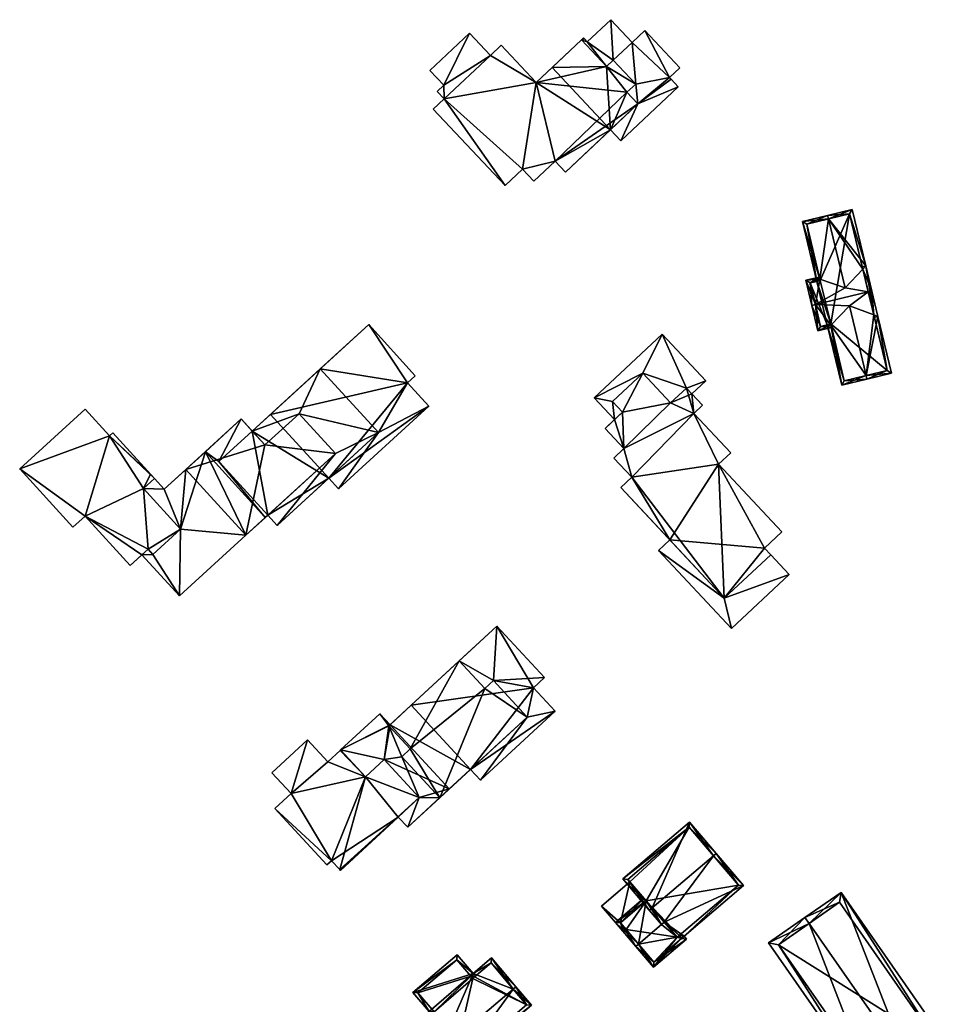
# Model space of a CAD drawing. Header units: inches. Extents: x 2685601 to 2690022, y 1235992 to 1239010.
# Tile 28 of 256: x 2685601 to 2685731, y 1237001 to 1237138. Entities that reach past the tile are written whole.
import ezdxf

# ---------------------------------------------------------------- set-up
doc = ezdxf.new("R2010")
doc.units = ezdxf.units.IN
doc.header["$MEASUREMENT"] = 0
doc.layers.add('Gebaeude Einzelhaus', color=10, linetype='Continuous')

msp = doc.modelspace()

# ---------------------------------------------------------------- meshes
at = {"layer": 'Gebaeude Einzelhaus'}
mesh = msp.add_polyface(dxfattribs=at)
corners = [(2685675.545, 1237118.539, 484.429), (2685676.975, 1237117.014, 484.429), (2685687.116, 1237126.536, 484.429), (2685685.584, 1237128.168, 484.429), (2685682.733, 1237131.754, 484.429), (2685686.796, 1237129.305, 484.429), (2685672.9, 1237129.513, 484.429), (2685683.67, 1237132.634, 484.429), (2685679.244, 1237135.469, 484.429), (2685666.516, 1237133.298, 484.429), (2685668.02, 1237134.71, 484.429), (2685660.049, 1237127.228, 484.429), (2685670.994, 1237117.435, 484.429), (2685659.994, 1237129.134, 484.429), (2685663.585, 1237136.419, 484.429), (2685658.043, 1237131.213, 484.429), (2685659.071, 1237128.269, 484.429), (2685668.55, 1237115.14, 484.429), (2685658.535, 1237125.805, 484.429), (2685672.576, 1237115.75, 484.429), (2685684.716, 1237121.399, 482.059), (2685687.116, 1237126.536, 482.059), (2685683.278, 1237122.931, 482.059), (2685692.74, 1237128.934, 482.059), (2685691.735, 1237130.004, 482.059), (2685691.521, 1237130.231, 482.059), (2685686.796, 1237129.305, 482.059), (2685685.584, 1237128.168, 482.059), (2685688.089, 1237136.775, 482.059), (2685692.964, 1237131.585, 482.059), (2685686.301, 1237135.096, 482.059), (2685683.67, 1237132.634, 482.059), (2685683.305, 1237138.288, 482.059), (2685680.028, 1237135.21, 482.059), (2685679.244, 1237135.469, 482.059), (2685679.633, 1237135.631, 482.059), (2685682.733, 1237131.754, 482.059), (2685679.531, 1237135.739, 482.059), (2685668.55, 1237115.14, 469.721), (2685658.535, 1237125.805, 469.721), (2685670.994, 1237117.435, 469.721), (2685672.576, 1237115.75, 469.721), (2685675.545, 1237118.539, 469.721), (2685676.975, 1237117.014, 469.721), (2685683.277, 1237122.932, 469.721), (2685679.244, 1237135.469, 469.721), (2685675.131, 1237131.608, 469.721), (2685672.9, 1237129.513, 469.721), (2685668.02, 1237134.71, 469.721), (2685666.516, 1237133.298, 469.721), (2685663.585, 1237136.419, 469.721), (2685658.043, 1237131.213, 469.721), (2685659.994, 1237129.134, 469.721), (2685659.071, 1237128.269, 469.721), (2685660.049, 1237127.228, 469.721), (2685682.733, 1237131.754, 469.721), (2685686.796, 1237129.305, 469.721), (2685683.67, 1237132.634, 469.721), (2685685.584, 1237128.168, 469.721), (2685687.116, 1237126.536, 469.721), (2685679.531, 1237135.739, 469.721), (2685684.716, 1237121.399, 469.721), (2685692.74, 1237128.934, 469.721), (2685691.735, 1237130.004, 469.721), (2685691.521, 1237130.231, 469.721), (2685692.964, 1237131.585, 469.721), (2685688.089, 1237136.775, 469.721), (2685686.301, 1237135.096, 469.721), (2685683.305, 1237138.288, 469.721), (2685680.028, 1237135.21, 469.721), (2685679.633, 1237135.631, 469.721)]
mesh.append_faces([[corners[k] for k in face] for face in [(34, 35, 37), (31, 33, 36), (36, 33, 34), (34, 33, 35), (31, 32, 33), (26, 30, 31), (31, 30, 32), (26, 25, 30), (30, 25, 28), (28, 25, 29), (27, 21, 26), (26, 21, 25), (25, 21, 24), (24, 21, 23), (23, 21, 20), (20, 21, 22), (0, 12, 19), (12, 11, 17), (17, 11, 18), (11, 13, 16), (13, 14, 15), (11, 9, 13), (13, 9, 14), (0, 6, 12), (12, 6, 11), (11, 6, 9), (9, 6, 10), (6, 4, 8), (4, 5, 7), (0, 3, 6), (6, 3, 4), (4, 3, 5), (0, 2, 3), (0, 1, 2)]], dxfattribs={"color": 13})
mesh.append_faces([[corners[k] for k in face] for face in [(69, 45, 70), (70, 45, 60), (69, 55, 45), (67, 57, 68), (68, 57, 69), (69, 57, 55), (67, 56, 57), (56, 59, 58), (59, 61, 44), (59, 62, 61), (59, 63, 62), (67, 64, 56), (56, 64, 59), (59, 64, 63), (67, 66, 64), (64, 66, 65), (35, 33, 70), (70, 33, 69), (37, 35, 60), (60, 35, 70), (33, 32, 69), (69, 32, 68), (32, 30, 68), (68, 30, 67), (30, 28, 67), (67, 28, 66), (28, 29, 66), (66, 29, 65), (29, 25, 65), (65, 25, 64), (25, 24, 64), (64, 24, 63), (24, 23, 63), (63, 23, 62), (23, 20, 62), (62, 20, 61), (44, 61, 22), (22, 61, 20), (37, 60, 34), (34, 60, 45), (44, 58, 59), (44, 55, 58), (58, 55, 56), (56, 55, 57), (44, 46, 55), (55, 46, 45), (44, 47, 46), (47, 49, 48), (49, 52, 50), (50, 52, 51), (47, 54, 49), (49, 54, 52), (52, 54, 53), (54, 38, 39), (47, 40, 54), (54, 40, 38), (44, 42, 47), (47, 42, 40), (40, 42, 41), (44, 43, 42), (18, 11, 39), (39, 11, 54), (11, 16, 54), (54, 16, 53), (16, 13, 53), (53, 13, 52), (13, 15, 52), (52, 15, 51), (15, 14, 51), (51, 14, 50), (14, 9, 50), (50, 9, 49), (9, 10, 49), (49, 10, 48), (10, 6, 48), (48, 6, 47), (34, 6, 8), (34, 46, 6), (6, 46, 47), (34, 45, 46), (8, 4, 34), (34, 4, 36), (31, 36, 7), (7, 36, 4), (7, 5, 31), (31, 5, 26), (27, 26, 3), (3, 26, 5), (21, 27, 2), (2, 27, 3), (2, 22, 21), (22, 43, 44), (2, 1, 22), (22, 1, 43), (1, 0, 43), (43, 0, 42), (0, 19, 42), (42, 19, 41), (19, 12, 41), (41, 12, 40), (12, 17, 40), (40, 17, 38), (17, 18, 38), (38, 18, 39)]], dxfattribs={"color": 41})
mesh = msp.add_polyface(dxfattribs=at)
corners = [(2685713.723, 1237110.487, 473.93), (2685717.028, 1237111.794, 472.791), (2685713.606, 1237110.974, 473.93), (2685718.918, 1237103.909, 472.791), (2685718.509, 1237103.472, 472.953), (2685716.036, 1237100.836, 473.93), (2685720.042, 1237097.08, 472.953), (2685718.969, 1237088.601, 473.93), (2685716.638, 1237098.328, 473.93), (2685720.605, 1237096.874, 472.791), (2685722.508, 1237088.935, 472.791), (2685719.086, 1237088.115, 473.93), (2685712.534, 1237102.049, 472.948), (2685710.083, 1237110.129, 472.791), (2685712.09, 1237101.757, 472.791), (2685712.576, 1237101.874, 472.948), (2685714.071, 1237095.638, 472.948), (2685713.543, 1237095.694, 472.791), (2685715.563, 1237087.27, 472.791), (2685714.029, 1237095.811, 472.948), (2685715.933, 1237087.873, 472.948), (2685721.905, 1237089.305, 472.953), (2685716.658, 1237111.191, 472.953), (2685710.685, 1237109.759, 472.948), (2685712.459, 1237102.36, 472.791), (2685710.569, 1237101.906, 472.791), (2685711.894, 1237098.524, 474.561), (2685711.408, 1237098.408, 474.561), (2685719.271, 1237100.293, 474.561), (2685719.756, 1237100.409, 474.561), (2685718.432, 1237103.792, 472.791), (2685712.256, 1237094.871, 472.791), (2685714.146, 1237095.324, 472.791), (2685720.119, 1237096.757, 472.791), (2685711.171, 1237101.536, 473.037), (2685712.576, 1237101.874, 473.037), (2685712.626, 1237095.474, 473.034), (2685714.029, 1237095.811, 473.035), (2685713.543, 1237095.694, 466.786), (2685714.029, 1237095.811, 466.786), (2685715.933, 1237087.873, 466.786), (2685721.905, 1237089.305, 466.786), (2685716.658, 1237111.191, 466.786), (2685710.685, 1237109.759, 466.786), (2685712.576, 1237101.874, 466.786), (2685712.09, 1237101.757, 466.786), (2685711.171, 1237101.536, 466.786), (2685712.626, 1237095.474, 466.786)]
mesh.append_faces([[corners[k] for k in face] for face in [(27, 36, 31), (31, 36, 32), (32, 36, 16), (16, 36, 37), (27, 26, 36), (35, 34, 12), (12, 34, 24), (24, 34, 25), (25, 34, 27), (27, 34, 26), (29, 4, 3), (3, 4, 30), (29, 28, 4), (6, 9, 33), (6, 29, 9), (6, 28, 29), (9, 6, 33), (16, 31, 32), (8, 26, 16), (16, 26, 31), (31, 26, 27), (6, 28, 8), (8, 28, 26), (9, 29, 6), (6, 29, 28), (4, 3, 30), (4, 29, 3), (5, 28, 4), (4, 28, 29), (12, 26, 5), (5, 26, 28), (12, 25, 26), (26, 25, 27), (12, 24, 25), (14, 12, 15), (2, 23, 13), (13, 23, 14), (14, 23, 12), (2, 0, 23), (3, 22, 1), (1, 22, 2), (2, 22, 0), (3, 4, 22), (9, 6, 3), (3, 6, 4), (11, 21, 10), (10, 21, 9), (9, 21, 6), (11, 7, 21), (18, 20, 11), (11, 20, 7), (18, 17, 20), (20, 17, 16), (16, 17, 19), (16, 7, 8), (16, 18, 7), (7, 18, 11), (19, 17, 16), (16, 17, 18), (13, 0, 2), (15, 12, 14), (14, 12, 13), (13, 12, 0), (0, 12, 5), (9, 7, 10), (10, 7, 11), (3, 6, 9), (9, 6, 7), (7, 6, 8), (3, 4, 6), (3, 0, 4), (4, 0, 5), (3, 1, 0), (0, 1, 2)]], dxfattribs={"color": 13})
mesh.append_faces([[corners[k] for k in face] for face in [(45, 38, 46), (46, 38, 47), (28, 6, 4), (37, 19, 16), (36, 17, 37), (37, 17, 19), (36, 47, 17), (17, 47, 38), (36, 46, 47), (26, 34, 36), (36, 34, 46), (35, 14, 34), (34, 14, 46), (46, 14, 45), (35, 15, 14), (12, 15, 35), (42, 44, 43), (40, 39, 41), (41, 39, 42), (42, 39, 44), (44, 39, 45), (45, 39, 38), (15, 44, 14), (14, 44, 45), (12, 44, 15), (23, 43, 12), (12, 43, 44), (0, 43, 23), (0, 42, 43), (0, 22, 42), (6, 42, 4), (4, 42, 22), (6, 41, 42), (6, 21, 41), (7, 41, 21), (7, 40, 41), (7, 20, 40), (16, 40, 20), (16, 39, 40), (16, 19, 39), (17, 39, 19), (17, 38, 39)]], dxfattribs={"color": 41})
mesh = msp.add_polyface(dxfattribs=at)
corners = [(2685650.894, 1237080.643, 484.951), (2685657.901, 1237084.328, 484.951), (2685654.928, 1237087.584, 484.951), (2685645.29, 1237072.805, 484.951), (2685649.511, 1237095.719, 484.951), (2685656.025, 1237088.588, 484.951), (2685642.758, 1237089.549, 484.951), (2685643.937, 1237074.287, 484.951), (2685639.8, 1237083.283, 487.986), (2685650.894, 1237080.643, 487.986), (2685642.758, 1237089.549, 487.986), (2685644.864, 1237077.74, 487.985), (2685636.71, 1237067.684, 487.985), (2685633.244, 1237080.857, 487.985), (2685635.018, 1237078.914, 487.985), (2685635.412, 1237069.104, 487.985), (2685618.695, 1237064.379, 491.739), (2685619.373, 1237063.638, 491.739), (2685623.251, 1237067.181, 491.739), (2685618.061, 1237072.861, 491.739), (2685613.308, 1237080.215, 491.739), (2685619.588, 1237074.256, 491.739), (2685609.906, 1237068.973, 491.739), (2685613.763, 1237080.631, 491.739), (2685600.776, 1237075.583, 491.739), (2685609.913, 1237083.93, 491.739), (2685608.221, 1237067.434, 491.739), (2685616.193, 1237062.091, 491.739), (2685623.079, 1237057.838, 489.748), (2685623.251, 1237067.181, 489.748), (2685619.373, 1237063.638, 489.748), (2685632.364, 1237066.32, 489.748), (2685623.985, 1237075.491, 489.748), (2685620.974, 1237072.74, 489.748), (2685618.061, 1237072.861, 489.748), (2685617.828, 1237063.586, 489.748), (2685618.695, 1237064.379, 489.748), (2685619.588, 1237074.256, 489.748), (2685635.018, 1237078.914, 489.938), (2685632.364, 1237066.32, 489.938), (2685644.864, 1237077.74, 489.938), (2685623.985, 1237075.491, 489.938), (2685639.8, 1237083.283, 489.938), (2685631.703, 1237082.543, 489.938), (2685654.928, 1237087.584, 472.897), (2685657.901, 1237084.328, 472.897), (2685656.025, 1237088.588, 472.897), (2685649.511, 1237095.719, 472.897), (2685635.801, 1237083.192, 472.897), (2685635.801, 1237083.192, 484.951), (2685643.937, 1237074.287, 472.897), (2685645.29, 1237072.805, 472.897), (2685635.412, 1237069.104, 472.897), (2685636.71, 1237067.684, 472.897), (2685643.936, 1237074.286, 472.897), (2685633.244, 1237080.857, 472.897), (2685628.574, 1237076.59, 472.897), (2685609.913, 1237083.93, 472.897), (2685613.308, 1237080.215, 472.897), (2685600.776, 1237075.583, 472.897), (2685608.221, 1237067.434, 472.897), (2685609.906, 1237068.973, 472.897), (2685616.193, 1237062.091, 472.897), (2685617.828, 1237063.586, 472.897), (2685619.054, 1237074.841, 472.897), (2685619.588, 1237074.256, 472.897), (2685613.763, 1237080.631, 472.897), (2685618.061, 1237072.861, 472.897), (2685618.695, 1237064.379, 472.897), (2685623.251, 1237067.181, 472.897), (2685619.373, 1237063.638, 472.897), (2685626.701, 1237077.973, 489.748), (2685626.701, 1237077.973, 472.897), (2685620.974, 1237072.74, 472.897), (2685623.079, 1237057.838, 472.897), (2685632.364, 1237066.32, 472.897), (2685635.079, 1237068.801, 472.897), (2685635.08, 1237068.8, 489.748), (2685631.703, 1237082.543, 472.897)]
mesh.append_faces([[corners[k] for k in face] for face in [(41, 38, 43), (38, 40, 42), (41, 39, 38), (38, 39, 40), (34, 33, 37), (28, 30, 35), (35, 30, 36), (34, 29, 33), (33, 29, 32), (32, 29, 31), (31, 29, 28), (28, 29, 30), (16, 22, 27), (22, 24, 26), (22, 20, 24), (24, 20, 25), (20, 21, 23), (16, 19, 22), (22, 19, 20), (20, 19, 21), (16, 18, 19), (16, 17, 18), (12, 11, 15), (8, 13, 14), (8, 10, 13), (12, 9, 11), (11, 9, 8), (8, 9, 10), (3, 0, 7), (0, 2, 6), (6, 2, 4), (4, 2, 5), (3, 1, 0), (0, 1, 2)]], dxfattribs={"color": 13})
mesh.append_faces([[corners[k] for k in face] for face in [(55, 56, 78), (78, 56, 72), (72, 56, 76), (76, 56, 52), (39, 41, 31), (31, 41, 32), (43, 71, 41), (41, 71, 32), (43, 78, 71), (71, 78, 72), (78, 13, 55), (13, 38, 14), (78, 43, 13), (13, 43, 38), (8, 14, 42), (42, 14, 38), (42, 40, 8), (8, 40, 11), (15, 76, 52), (15, 77, 76), (77, 39, 31), (11, 40, 15), (15, 40, 77), (77, 40, 39), (73, 67, 65), (73, 69, 67), (70, 63, 68), (69, 74, 70), (70, 74, 63), (69, 75, 74), (73, 72, 69), (69, 72, 75), (75, 72, 76), (31, 76, 77), (31, 75, 76), (31, 28, 75), (75, 28, 74), (74, 28, 63), (63, 28, 35), (33, 73, 37), (37, 73, 65), (32, 73, 33), (32, 72, 73), (32, 71, 72), (68, 69, 70), (68, 67, 69), (67, 64, 65), (67, 58, 64), (64, 58, 66), (58, 59, 57), (63, 61, 68), (68, 61, 67), (67, 61, 58), (58, 61, 59), (59, 61, 60), (63, 62, 61), (20, 23, 58), (58, 23, 66), (23, 37, 66), (66, 37, 64), (64, 37, 65), (23, 21, 37), (34, 37, 19), (19, 37, 21), (19, 18, 34), (34, 18, 29), (18, 17, 29), (29, 17, 30), (36, 30, 16), (16, 30, 17), (16, 35, 36), (35, 62, 63), (16, 27, 35), (35, 27, 62), (27, 22, 62), (62, 22, 61), (22, 26, 61), (61, 26, 60), (26, 24, 60), (60, 24, 59), (24, 25, 59), (59, 25, 57), (25, 20, 57), (57, 20, 58), (52, 54, 53), (52, 55, 54), (54, 55, 48), (52, 56, 55), (10, 49, 13), (13, 49, 55), (55, 49, 48), (10, 6, 49), (10, 9, 6), (6, 9, 0), (9, 7, 0), (7, 53, 54), (9, 12, 7), (7, 12, 53), (53, 12, 52), (52, 12, 15), (50, 45, 51), (48, 44, 50), (50, 44, 45), (48, 47, 44), (44, 47, 46), (1, 3, 45), (45, 3, 51), (51, 3, 50), (50, 3, 7), (6, 48, 49), (4, 47, 6), (6, 47, 48), (4, 5, 47), (47, 5, 46), (5, 2, 46), (46, 2, 44), (2, 1, 44), (44, 1, 45)]], dxfattribs={"color": 41})
mesh = msp.add_polyface(dxfattribs=at)
corners = [(2685694.923, 1237083.319, 483.99), (2685696.141, 1237084.46, 483.99), (2685693.896, 1237086.859, 483.99), (2685691.68, 1237084.784, 483.99), (2685684.97, 1237083.51, 483.99), (2685687.786, 1237088.944, 483.99), (2685685.163, 1237078.435, 483.99), (2685683.574, 1237085.003, 483.99), (2685682.541, 1237081.236, 483.99), (2685686.24, 1237074.403, 483.99), (2685683.725, 1237077.09, 483.99), (2685699.173, 1237057.525, 483.99), (2685684.714, 1237072.974, 483.99), (2685698.374, 1237076.225, 483.99), (2685704.779, 1237064.528, 483.99), (2685705.655, 1237063.593, 483.99), (2685707.2, 1237066.794, 483.99), (2685700.074, 1237077.815, 483.99), (2685699.173, 1237057.525, 481.525), (2685708.234, 1237060.836, 481.525), (2685705.654, 1237063.592, 481.525), (2685700.171, 1237053.291, 481.525), (2685689.984, 1237064.178, 481.525), (2685691.563, 1237065.655, 481.525), (2685687.786, 1237088.944, 481.43), (2685690.503, 1237094.371, 481.43), (2685681.005, 1237085.483, 481.43), (2685693.896, 1237086.859, 481.43), (2685696.595, 1237087.863, 481.43), (2685683.574, 1237085.003, 481.43), (2685683.841, 1237082.453, 481.43), (2685684.97, 1237083.51, 481.43), (2685691.68, 1237084.784, 481.43), (2685694.656, 1237086.048, 481.43), (2685705.655, 1237063.593, 467.402), (2685704.779, 1237064.528, 467.402), (2685707.2, 1237066.794, 467.402), (2685698.374, 1237076.225, 467.402), (2685700.074, 1237077.815, 467.402), (2685694.923, 1237083.319, 467.402), (2685696.141, 1237084.46, 467.402), (2685694.655, 1237086.047, 467.402), (2685682.541, 1237081.236, 467.402), (2685683.841, 1237082.453, 467.402), (2685685.163, 1237078.435, 467.402), (2685683.725, 1237077.09, 467.402), (2685686.24, 1237074.403, 467.402), (2685684.714, 1237072.974, 467.402), (2685691.564, 1237065.655, 481.525), (2685691.564, 1237065.655, 467.402), (2685684.97, 1237083.51, 467.402), (2685691.68, 1237084.784, 467.402), (2685687.786, 1237088.944, 467.402), (2685683.574, 1237085.003, 467.402), (2685693.896, 1237086.859, 467.402), (2685699.173, 1237057.525, 467.402), (2685689.984, 1237064.178, 467.402), (2685691.563, 1237065.655, 467.402), (2685700.171, 1237053.291, 467.402), (2685708.234, 1237060.836, 467.402), (2685690.503, 1237094.371, 467.402), (2685696.595, 1237087.863, 467.402), (2685681.005, 1237085.483, 467.402)]
mesh.append_faces([[corners[k] for k in face] for face in [(28, 27, 33), (27, 24, 32), (29, 30, 31), (24, 26, 29), (29, 26, 30), (28, 25, 27), (27, 25, 24), (24, 25, 26), (21, 18, 22), (22, 18, 23), (21, 19, 18), (18, 19, 20), (0, 13, 17), (13, 14, 16), (13, 11, 14), (14, 11, 15), (0, 9, 13), (13, 9, 11), (11, 9, 12), (0, 6, 9), (9, 6, 10), (6, 4, 8), (4, 5, 7), (0, 3, 6), (6, 3, 4), (4, 3, 5), (0, 2, 3), (0, 1, 2)]], dxfattribs={"color": 13})
mesh.append_faces([[corners[k] for k in face] for face in [(62, 53, 43), (43, 53, 50), (62, 52, 53), (52, 54, 51), (54, 61, 41), (62, 60, 52), (52, 60, 54), (54, 60, 61), (28, 33, 61), (61, 33, 41), (30, 26, 43), (43, 26, 62), (26, 25, 62), (62, 25, 60), (25, 28, 60), (60, 28, 61), (57, 55, 56), (56, 55, 58), (58, 55, 59), (59, 55, 34), (19, 59, 20), (20, 59, 34), (19, 21, 59), (59, 21, 58), (21, 22, 58), (58, 22, 56), (56, 23, 57), (56, 22, 23), (49, 35, 55), (55, 35, 34), (49, 37, 35), (35, 37, 36), (37, 39, 38), (39, 41, 40), (39, 51, 41), (41, 51, 54), (51, 50, 52), (52, 50, 53), (39, 44, 51), (51, 44, 50), (50, 44, 43), (43, 44, 42), (49, 46, 37), (37, 46, 39), (39, 46, 44), (44, 46, 45), (49, 47, 46), (20, 11, 18), (20, 15, 11), (11, 48, 18), (48, 47, 49), (11, 12, 48), (48, 12, 47), (12, 9, 47), (47, 9, 46), (9, 10, 46), (46, 10, 45), (10, 6, 45), (45, 6, 44), (6, 8, 44), (44, 8, 42), (42, 30, 43), (30, 4, 31), (42, 8, 30), (30, 8, 4), (29, 31, 7), (7, 31, 4), (7, 5, 29), (29, 5, 24), (5, 3, 24), (24, 3, 32), (3, 2, 32), (32, 2, 27), (2, 33, 27), (33, 40, 41), (2, 1, 33), (33, 1, 40), (1, 0, 40), (40, 0, 39), (0, 17, 39), (39, 17, 38), (17, 13, 38), (38, 13, 37), (16, 36, 13), (13, 36, 37), (14, 36, 16), (14, 35, 36), (20, 14, 15), (20, 35, 14), (20, 34, 35)]], dxfattribs={"color": 41})
mesh = msp.add_polyface(dxfattribs=at)
corners = [(2685649.058, 1237032.578, 489.884), (2685645.585, 1237036.334, 489.884), (2685645.515, 1237036.269, 489.884), (2685643.799, 1237034.683, 489.884), (2685638.68, 1237030.243, 489.884), (2685640.956, 1237037.756, 489.884), (2685635.984, 1237033.159, 489.884), (2685644.319, 1237020.878, 489.884), (2685636.415, 1237028.149, 489.884), (2685643.683, 1237020.289, 489.884), (2685645.462, 1237019.642, 489.884), (2685656.57, 1237029.68, 489.884), (2685645.578, 1237019.516, 489.884), (2685651.664, 1237034.988, 489.884), (2685671.641, 1237040.939, 485.593), (2685675.539, 1237041.751, 485.593), (2685672.514, 1237045.024, 485.593), (2685665.12, 1237032.119, 485.593), (2685666.923, 1237046.043, 485.593), (2685674.049, 1237046.443, 485.593), (2685667.411, 1237053.623, 485.593), (2685662.164, 1237048.771, 485.593), (2685665.716, 1237044.929, 485.593), (2685663.729, 1237033.624, 485.593), (2685651.06, 1237041.396, 487.608), (2685652.346, 1237039.695, 487.608), (2685652.501, 1237039.838, 487.608), (2685645.585, 1237036.334, 487.608), (2685651.664, 1237034.988, 487.608), (2685654.141, 1237035.391, 487.608), (2685655.319, 1237036.48, 487.608), (2685649.058, 1237032.578, 487.608), (2685656.57, 1237029.68, 487.608), (2685654.984, 1237025.538, 487.608), (2685653.65, 1237026.98, 487.608), (2685659.441, 1237029.659, 487.608), (2685665.716, 1237044.929, 488.178), (2685671.641, 1237040.939, 488.178), (2685666.923, 1237046.043, 488.178), (2685659.441, 1237029.659, 488.178), (2685655.319, 1237036.48, 488.178), (2685662.164, 1237048.771, 488.178), (2685652.346, 1237039.695, 488.178), (2685654.141, 1237035.391, 488.178), (2685645.585, 1237036.334, 473.882), (2685645.515, 1237036.269, 473.882), (2685643.799, 1237034.683, 473.882), (2685640.956, 1237037.756, 473.882), (2685635.984, 1237033.159, 473.882), (2685638.68, 1237030.243, 473.882), (2685636.415, 1237028.149, 473.882), (2685643.683, 1237020.289, 473.882), (2685644.319, 1237020.878, 473.882), (2685645.462, 1237019.642, 473.882), (2685645.578, 1237019.516, 473.882), (2685653.65, 1237026.98, 473.882), (2685649.058, 1237032.578, 473.882), (2685656.57, 1237029.68, 473.882), (2685651.664, 1237034.988, 473.882), (2685672.514, 1237045.024, 473.882), (2685675.539, 1237041.751, 473.882), (2685674.049, 1237046.443, 473.882), (2685667.411, 1237053.623, 473.882), (2685655.456, 1237042.57, 473.882), (2685655.456, 1237042.57, 485.593), (2685665.12, 1237032.119, 473.882), (2685663.729, 1237033.624, 473.882), (2685651.06, 1237041.396, 473.882), (2685654.984, 1237025.538, 473.882), (2685660.773, 1237030.89, 473.882), (2685660.773, 1237030.89, 487.608), (2685652.501, 1237039.838, 473.882)]
mesh.append_faces([[corners[k] for k in face] for face in [(39, 40, 43), (40, 41, 42), (39, 36, 40), (40, 36, 41), (39, 37, 36), (36, 37, 38), (29, 32, 35), (35, 32, 33), (33, 32, 34), (29, 28, 32), (28, 27, 31), (30, 25, 29), (29, 25, 28), (28, 25, 27), (27, 25, 24), (24, 25, 26), (17, 14, 23), (18, 21, 22), (18, 20, 21), (18, 19, 20), (14, 16, 18), (18, 16, 19), (17, 15, 14), (14, 15, 16), (0, 11, 13), (0, 10, 11), (11, 10, 12), (0, 7, 10), (7, 8, 9), (0, 4, 7), (7, 4, 8), (4, 5, 6), (0, 3, 4), (4, 3, 5), (0, 2, 3), (0, 1, 2)]], dxfattribs={"color": 13})
mesh.append_faces([[corners[k] for k in face] for face in [(63, 66, 71), (71, 66, 69), (22, 21, 36), (36, 21, 41), (18, 22, 38), (38, 22, 36), (38, 37, 18), (18, 37, 14), (37, 23, 14), (23, 69, 66), (37, 70, 23), (23, 70, 69), (37, 39, 70), (70, 39, 35), (29, 35, 43), (43, 35, 39), (43, 40, 29), (29, 40, 30), (25, 30, 42), (42, 30, 40), (42, 26, 25), (42, 64, 26), (26, 64, 71), (71, 64, 63), (42, 41, 64), (64, 41, 21), (71, 44, 67), (71, 58, 44), (44, 58, 56), (57, 68, 55), (71, 69, 58), (58, 69, 57), (57, 69, 68), (67, 26, 71), (67, 24, 26), (35, 69, 70), (33, 68, 35), (35, 68, 69), (68, 33, 55), (55, 33, 34), (24, 67, 27), (27, 67, 44), (59, 62, 61), (59, 63, 62), (59, 66, 63), (59, 60, 66), (66, 60, 65), (15, 17, 60), (60, 17, 65), (17, 23, 65), (65, 23, 66), (21, 63, 64), (21, 62, 63), (21, 20, 62), (20, 19, 62), (62, 19, 61), (19, 16, 61), (61, 16, 59), (16, 15, 59), (59, 15, 60), (55, 56, 57), (57, 56, 58), (56, 45, 44), (56, 46, 45), (56, 49, 46), (46, 49, 47), (47, 49, 48), (55, 52, 56), (56, 52, 49), (49, 52, 50), (50, 52, 51), (55, 53, 52), (55, 54, 53), (31, 27, 0), (0, 27, 1), (0, 13, 31), (31, 13, 28), (13, 11, 28), (28, 11, 32), (11, 34, 32), (34, 54, 55), (11, 12, 34), (34, 12, 54), (12, 10, 54), (54, 10, 53), (10, 7, 53), (53, 7, 52), (7, 9, 52), (52, 9, 51), (9, 8, 51), (51, 8, 50), (8, 4, 50), (50, 4, 49), (4, 6, 49), (49, 6, 48), (6, 5, 48), (48, 5, 47), (5, 3, 47), (47, 3, 46), (2, 45, 3), (3, 45, 46), (27, 2, 1), (27, 45, 2), (27, 44, 45)]], dxfattribs={"color": 41})
mesh = msp.add_polyface(dxfattribs=at)
corners = [(2685689.081, 1237014.291, 485.436), (2685688.701, 1237013.968, 485.436), (2685690.399, 1237011.971, 483.481), (2685690.78, 1237012.295, 483.481), (2685692.85, 1237010.415, 481.414), (2685692.576, 1237010.183, 481.414), (2685693.555, 1237010.357, 481.04), (2685701.859, 1237017.404, 481.031), (2685697.652, 1237021.579, 485.436), (2685693.174, 1237010.034, 481.04), (2685698.033, 1237021.903, 485.436), (2685694.323, 1237026.265, 480.885), (2685684.991, 1237018.329, 480.885), (2685701.154, 1237017.461, 481.404), (2685694.265, 1237025.56, 481.282), (2685685.696, 1237018.271, 481.283), (2685701.154, 1237017.461, 471.725), (2685694.265, 1237025.56, 471.725), (2685685.696, 1237018.271, 471.725), (2685688.256, 1237015.261, 481.18), (2685685.992, 1237017.923, 480.064), (2685685.992, 1237017.923, 471.725), (2685688.256, 1237015.261, 480.764), (2685692.85, 1237010.415, 471.725), (2685688.256, 1237015.261, 471.725), (2685692.576, 1237010.183, 471.725)]
mesh.append_faces([[corners[k] for k in face] for face in [(12, 15, 1), (1, 15, 0), (10, 14, 11), (11, 14, 12), (12, 14, 15), (10, 8, 14), (3, 2, 0), (0, 2, 1), (10, 13, 8), (13, 6, 4), (4, 6, 9), (10, 7, 13), (13, 7, 6), (0, 12, 1), (10, 11, 8), (8, 11, 0), (0, 11, 12), (8, 7, 10), (6, 4, 9), (0, 3, 8), (8, 3, 7), (7, 3, 6), (6, 3, 4), (4, 3, 5), (0, 2, 3), (0, 1, 2)]], dxfattribs={"color": 13})
mesh.append_faces([[corners[k] for k in face] for face in [(24, 23, 25), (24, 16, 23), (21, 17, 24), (24, 17, 16), (21, 18, 17), (16, 13, 23), (23, 13, 4), (19, 20, 22), (20, 18, 21), (19, 15, 20), (20, 15, 18), (19, 0, 15), (19, 3, 0), (15, 14, 18), (18, 14, 17), (14, 16, 17), (8, 13, 14), (14, 13, 16)]], dxfattribs={"color": 41})
mesh = msp.add_polyface(dxfattribs=at)
corners = [(2685684.664, 1237012.205, 480.764), (2685682.019, 1237014.544, 480.064), (2685685.08, 1237010.944, 481.011), (2685685.992, 1237017.923, 480.064), (2685685.461, 1237011.268, 481.011), (2685688.256, 1237015.261, 480.764), (2685685.992, 1237017.923, 471.725), (2685682.019, 1237014.544, 471.725), (2685685.08, 1237010.944, 471.725), (2685685.461, 1237011.268, 471.725), (2685684.664, 1237012.205, 471.725), (2685688.256, 1237015.261, 471.725)]
mesh.append_faces([[corners[k] for k in face] for face in [(3, 0, 5), (0, 2, 4), (3, 1, 0), (0, 1, 2)]], dxfattribs={"color": 13})
mesh.append_faces([[corners[k] for k in face] for face in [(8, 10, 9), (10, 6, 11), (8, 7, 10), (10, 7, 6), (4, 2, 9), (9, 2, 8), (2, 1, 8), (8, 1, 7), (3, 6, 1), (1, 6, 7)]], dxfattribs={"color": 41})
mesh = msp.add_polyface(dxfattribs=at)
corners = [(2685690.399, 1237011.971, 483.481), (2685692.576, 1237010.183, 481.414), (2685690.78, 1237012.295, 483.481), (2685687.187, 1237009.239, 483.481), (2685689.28, 1237006.005, 480.633), (2685693.174, 1237010.034, 481.04), (2685692.85, 1237010.415, 481.414), (2685686.805, 1237008.915, 483.481), (2685693.909, 1237009.941, 480.633), (2685693.555, 1237010.357, 481.04), (2685688.256, 1237015.261, 481.18), (2685687.933, 1237015.642, 480.885), (2685683.959, 1237012.263, 480.885), (2685693.204, 1237009.999, 481.006), (2685689.338, 1237006.71, 481.005), (2685684.664, 1237012.205, 481.181), (2685692.85, 1237010.415, 471.725), (2685693.204, 1237009.999, 471.725), (2685684.664, 1237012.205, 480.764), (2685688.256, 1237015.261, 480.764), (2685685.461, 1237011.268, 481.011), (2685685.461, 1237011.268, 471.725), (2685689.338, 1237006.71, 471.725), (2685692.576, 1237010.183, 471.725), (2685688.256, 1237015.261, 471.725), (2685684.664, 1237012.205, 471.725)]
mesh.append_faces([[corners[k] for k in face] for face in [(15, 11, 10), (15, 12, 11), (15, 7, 12), (15, 3, 7), (14, 7, 3), (14, 4, 7), (13, 8, 14), (14, 8, 4), (13, 9, 8), (13, 5, 9), (10, 0, 2), (10, 3, 0), (10, 12, 3), (3, 12, 7), (10, 11, 12), (5, 8, 9), (5, 4, 8), (4, 3, 7), (6, 1, 5), (5, 1, 4), (4, 1, 3), (3, 1, 0), (0, 1, 2)]], dxfattribs={"color": 13})
mesh.append_faces([[corners[k] for k in face] for face in [(23, 21, 24), (24, 21, 25), (23, 22, 21), (16, 17, 23), (23, 17, 22), (13, 14, 17), (17, 14, 22), (20, 15, 18), (20, 3, 15), (22, 14, 21), (21, 14, 20), (20, 14, 3), (15, 10, 18), (18, 10, 19), (5, 16, 6), (5, 13, 16), (16, 13, 17)]], dxfattribs={"color": 41})
mesh = msp.add_polyface(dxfattribs=at)
corners = [(2685724.968, 1236992.093, 483.458), (2685720.464, 1236987.734, 480.613), (2685725.539, 1236991.273, 483.458), (2685711.008, 1237012.114, 483.458), (2685705.361, 1237009.396, 480.613), (2685710.436, 1237012.934, 483.458), (2685730.595, 1236994.798, 480.423), (2685715.494, 1237016.46, 480.423), (2685720.713, 1236989.126, 481.073), (2685706.754, 1237009.148, 481.073), (2685729.203, 1236995.046, 480.915), (2685715.245, 1237015.068, 480.915), (2685729.203, 1236995.046, 469.506), (2685715.245, 1237015.068, 469.506), (2685706.754, 1237009.148, 469.506), (2685720.713, 1236989.126, 469.506)]
mesh.append_faces([[corners[k] for k in face] for face in [(3, 9, 5), (11, 3, 5), (5, 9, 4), (10, 11, 7), (7, 11, 5), (6, 10, 7), (8, 0, 2), (2, 0, 10), (2, 10, 6), (9, 8, 1), (4, 9, 1), (1, 8, 2), (0, 7, 3), (3, 7, 5), (2, 6, 0), (0, 6, 7), (4, 3, 5), (4, 1, 3), (3, 1, 0), (0, 1, 2)]], dxfattribs={"color": 13})
mesh.append_faces([[corners[k] for k in face] for face in [(12, 15, 14), (12, 14, 13), (0, 15, 12), (8, 15, 0), (0, 12, 10), (14, 15, 8), (9, 14, 8), (13, 14, 3), (3, 14, 9), (11, 13, 3), (12, 13, 11), (10, 12, 11)]], dxfattribs={"color": 41})
mesh = msp.add_polyface(dxfattribs=at)
corners = [(2685669.685, 1237002.967, 491.523), (2685661.183, 1236991.27, 489.754), (2685672.27, 1237000.7, 489.754), (2685659.359, 1236994.186, 491.523), (2685658.979, 1236993.863, 491.523), (2685670.066, 1237003.291, 491.523), (2685666.654, 1237007.304, 489.077), (2685664.096, 1237005.129, 489.077), (2685655.686, 1237002.5, 487.478), (2685661.864, 1237007.754, 487.478), (2685657.966, 1236999.819, 489.112), (2685655.614, 1236997.819, 489.112), (2685666.596, 1237006.599, 489.309), (2685671.565, 1237000.758, 490.014), (2685661.806, 1237007.049, 487.71), (2685663.776, 1237004.74, 489.118), (2685664.295, 1237004.659, 489.303), (2685656.391, 1237002.443, 487.71), (2685656.319, 1236997.761, 489.345), (2685658.671, 1236999.761, 489.344), (2685661.24, 1236991.975, 490.014), (2685664.039, 1237004.424, 489.309), (2685663.776, 1237004.74, 479.916), (2685661.806, 1237007.049, 479.916), (2685656.391, 1237002.443, 479.916), (2685658.671, 1236999.761, 479.916), (2685656.319, 1236997.761, 479.916), (2685659.4, 1236994.139, 487.478), (2685659.4, 1236994.139, 487.378), (2685661.24, 1236991.975, 479.916), (2685661.24, 1236991.975, 487.378), (2685661.24, 1236991.975, 487.478), (2685663.379, 1236993.794, 487.378), (2685671.565, 1237000.758, 479.916), (2685663.379, 1236993.794, 487.478), (2685666.596, 1237006.599, 479.916), (2685664.295, 1237004.659, 479.916), (2685664.039, 1237004.424, 479.916)]
mesh.append_faces([[corners[k] for k in face] for face in [(16, 21, 15), (20, 13, 2), (1, 20, 2), (3, 20, 4), (18, 3, 4), (4, 20, 1), (11, 18, 4), (19, 18, 10), (17, 19, 10), (10, 18, 11), (14, 17, 8), (8, 17, 10), (9, 14, 8), (12, 16, 7), (7, 16, 15), (15, 14, 7), (7, 14, 9), (6, 12, 7), (0, 12, 5), (13, 0, 5), (2, 13, 5), (5, 12, 6), (3, 11, 4), (3, 10, 11), (0, 7, 3), (3, 7, 10), (10, 7, 8), (8, 7, 9), (5, 6, 0), (0, 6, 7), (0, 2, 5), (4, 1, 3), (3, 1, 0), (0, 1, 2)]], dxfattribs={"color": 13})
mesh.append_faces([[corners[k] for k in face] for face in [(33, 37, 36), (33, 36, 35), (29, 37, 33), (25, 37, 29), (25, 29, 26), (22, 37, 25), (22, 25, 24), (22, 24, 23), (15, 37, 22), (15, 21, 37), (21, 16, 37), (37, 16, 36), (16, 35, 36), (16, 12, 35), (12, 33, 35), (0, 13, 12), (12, 13, 33), (29, 32, 30), (34, 20, 31), (32, 13, 34), (34, 13, 20), (29, 33, 32), (32, 33, 13), (20, 27, 31), (28, 29, 30), (28, 26, 29), (27, 18, 28), (28, 18, 26), (20, 3, 27), (27, 3, 18), (18, 19, 26), (26, 19, 25), (19, 17, 25), (25, 17, 24), (17, 14, 24), (24, 14, 23), (14, 22, 23), (14, 15, 22)]], dxfattribs={"color": 41})

doc.saveas('drawing.dxf')
